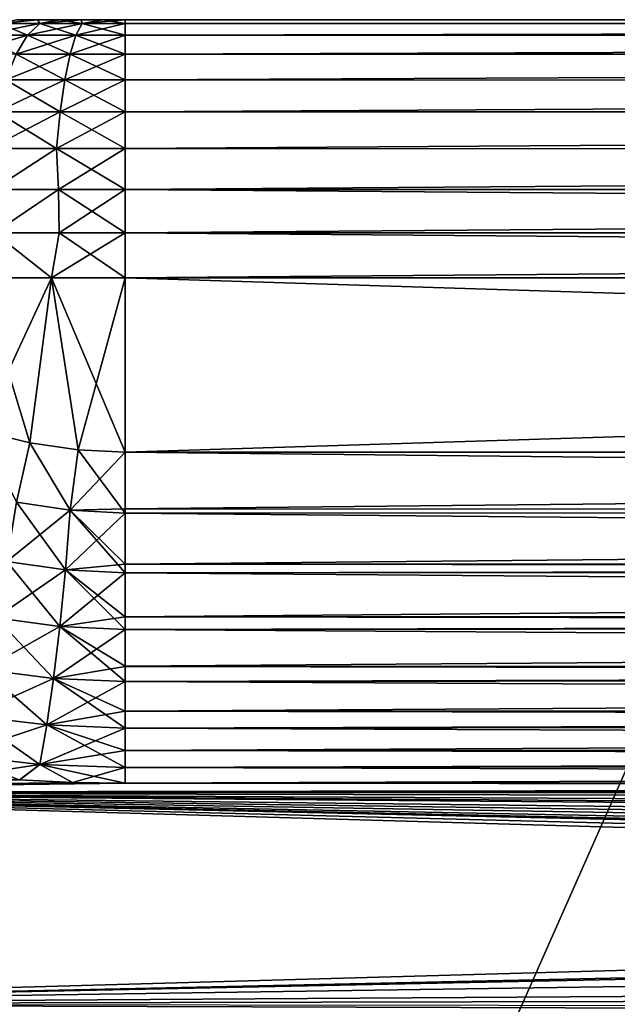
# Model space of a CAD drawing. Header units: metres. Extents: x -37.4 to 37.6, y -35 to 35.
# Tile 204 of 256: x -34 to -31.7, y 13.9 to 17.8. Entities that reach past the tile are written whole.
import ezdxf

# ---------------------------------------------------------------- set-up
doc = ezdxf.new("R2010")
doc.units = ezdxf.units.M
doc.layers.add('solid_506616_SW0001', color=7, linetype='CONTINUOUS')

msp = doc.modelspace()

# ---------------------------------------------------------------- linework, layer by layer
at = {"layer": 'solid_506616_SW0001'}
for points in [[(-34.112053, 17.73502, -143.616501), (-34.045151, 17.75, -143.457397), (-33.964108, 17.75, -143.490723)], [(-34.112053, 17.73502, -143.616501), (-33.964108, 17.75, -143.490723), (-33.955315, 17.73502, -143.674957)], [(-34.112053, 17.73502, -128.983505), (-33.964108, 17.75, -129.109268), (-34.045151, 17.75, -129.142593)], [(-33.955315, 17.73502, -128.925049), (-33.964108, 17.75, -129.109268), (-34.112053, 17.73502, -128.983505)], [(-33.964108, 17.75, -129.109268), (-33.964108, 17.75, -143.490723), (-34.045151, 17.75, -143.457397)], [(-34.045151, 17.75, -129.142593), (-33.964108, 17.75, -129.109268), (-34.045151, 17.75, -143.457397)], [(-33.880199, 17.75, -129.083206), (-33.880199, 17.75, -143.5168), (-33.964108, 17.75, -143.490723)], [(-33.955315, 17.73502, -143.674957), (-33.964108, 17.75, -143.490723), (-33.880199, 17.75, -143.5168)], [(-33.964108, 17.75, -129.109268), (-33.880199, 17.75, -129.083206), (-33.964108, 17.75, -143.490723)], [(-33.955315, 17.73502, -128.925049), (-33.880199, 17.75, -129.083206), (-33.964108, 17.75, -129.109268)], [(-33.955315, 17.73502, -143.674957), (-33.880199, 17.75, -143.5168), (-33.795551, 17.75, -143.535385)], [(-33.955315, 17.73502, -143.674957), (-33.795551, 17.75, -143.535385), (-33.791855, 17.73502, -143.71051)], [(-33.791855, 17.73502, -128.889496), (-33.880199, 17.75, -129.083206), (-33.955315, 17.73502, -128.925049)], [(-33.795551, 17.75, -129.064606), (-33.795551, 17.75, -143.535385), (-33.880199, 17.75, -143.5168)], [(-33.880199, 17.75, -129.083206), (-33.795551, 17.75, -129.064606), (-33.880199, 17.75, -143.5168)], [(-33.791855, 17.73502, -128.889496), (-33.795551, 17.75, -129.064606), (-33.880199, 17.75, -129.083206)], [(-33.710609, 17.75, -129.053558), (-33.710609, 17.75, -143.546432), (-33.795551, 17.75, -143.535385)], [(-33.791855, 17.73502, -143.71051), (-33.795551, 17.75, -143.535385), (-33.710609, 17.75, -143.546432)], [(-33.795551, 17.75, -129.064606), (-33.710609, 17.75, -129.053558), (-33.795551, 17.75, -143.535385)], [(-33.791855, 17.73502, -128.889496), (-33.710609, 17.75, -129.053558), (-33.795551, 17.75, -129.064606)], [(-33.791855, 17.73502, -143.71051), (-33.710609, 17.75, -143.546432), (-33.625, 17.75, -143.550003)], [(-33.791855, 17.73502, -143.71051), (-33.625, 17.75, -143.550003), (-33.625, 17.73502, -143.722443)], [(-33.625, 17.73502, -128.877548), (-33.710609, 17.75, -129.053558), (-33.791855, 17.73502, -128.889496)], [(-33.625, 17.75, -129.050003), (-33.625, 17.75, -143.550003), (-33.710609, 17.75, -143.546432)], [(-33.710609, 17.75, -129.053558), (-33.625, 17.75, -129.050003), (-33.710609, 17.75, -143.546432)], [(-33.625, 17.73502, -128.877548), (-33.625, 17.75, -129.050003), (-33.710609, 17.75, -129.053558)], [(-12.078427, 17.75, -129.050003), (-12.078427, 17.75, -143.550003), (-33.625, 17.75, -143.550003)], [(-12.078427, 17.734808, -143.723648), (-33.625, 17.75, -143.550003), (-12.078427, 17.75, -143.550003)], [(-33.625, 17.75, -129.050003), (-12.078427, 17.75, -129.050003), (-33.625, 17.75, -143.550003)], [(-33.625, 17.73502, -143.722443), (-33.625, 17.75, -143.550003), (-12.078427, 17.734808, -143.723648)], [(-33.625, 17.73502, -128.877548), (-12.078427, 17.75, -129.050003), (-33.625, 17.75, -129.050003)], [(-12.078427, 17.734808, -128.876358), (-12.078427, 17.75, -129.050003), (-33.625, 17.73502, -128.877548)], [(-33.955315, 17.73502, -143.674957), (-34.002815, 17.69005, -143.836716), (-34.182087, 17.69005, -143.769852)], [(-34.112053, 17.73502, -143.616501), (-33.955315, 17.73502, -143.674957), (-34.182087, 17.69005, -143.769852)], [(-34.112053, 17.73502, -128.983505), (-34.182087, 17.69005, -128.830154), (-34.002815, 17.69005, -128.76329)], [(-33.955315, 17.73502, -128.925049), (-34.112053, 17.73502, -128.983505), (-34.002815, 17.69005, -128.76329)], [(-33.791855, 17.73502, -143.71051), (-33.815849, 17.69005, -143.87738), (-34.002815, 17.69005, -143.836716)], [(-33.955315, 17.73502, -143.674957), (-33.791855, 17.73502, -143.71051), (-34.002815, 17.69005, -143.836716)], [(-33.955315, 17.73502, -128.925049), (-34.002815, 17.69005, -128.76329), (-33.815849, 17.69005, -128.72261)], [(-33.791855, 17.73502, -128.889496), (-33.955315, 17.73502, -128.925049), (-33.815849, 17.69005, -128.72261)], [(-33.815849, 17.69005, -143.87738), (-33.625, 17.73502, -143.722443), (-33.625, 17.69005, -143.891037)], [(-33.791855, 17.73502, -143.71051), (-33.625, 17.73502, -143.722443), (-33.815849, 17.69005, -143.87738)], [(-33.791855, 17.73502, -128.889496), (-33.815849, 17.69005, -128.72261), (-33.625, 17.69005, -128.708969)], [(-33.625, 17.73502, -128.877548), (-33.791855, 17.73502, -128.889496), (-33.625, 17.69005, -128.708969)], [(-33.625, 17.69005, -143.891037), (-33.625, 17.73502, -143.722443), (-12.078427, 17.734808, -143.723648)], [(-12.078427, 17.734808, -128.876358), (-33.625, 17.73502, -128.877548), (-33.625, 17.69005, -128.708969)], [(-33.625, 17.69005, -143.891037), (-12.078427, 17.734808, -143.723648), (-12.078427, 17.689693, -143.892014)], [(-12.078427, 17.689693, -128.707977), (-12.078427, 17.734808, -128.876358), (-33.625, 17.69005, -128.708969)], [(-34.002815, 17.69005, -143.836716), (-34.047386, 17.616461, -143.98851), (-34.24781, 17.616461, -143.913757)], [(-34.182087, 17.69005, -143.769852), (-34.002815, 17.69005, -143.836716), (-34.24781, 17.616461, -143.913757)], [(-34.002815, 17.69005, -128.76329), (-34.182087, 17.69005, -128.830154), (-34.047386, 17.616461, -128.611481)], [(-33.815849, 17.69005, -143.87738), (-33.838364, 17.616461, -144.033981), (-34.047386, 17.616461, -143.98851)], [(-34.002815, 17.69005, -143.836716), (-33.815849, 17.69005, -143.87738), (-34.047386, 17.616461, -143.98851)], [(-34.002815, 17.69005, -128.76329), (-34.047386, 17.616461, -128.611481), (-33.838364, 17.616461, -128.56601)], [(-33.815849, 17.69005, -128.72261), (-34.002815, 17.69005, -128.76329), (-33.838364, 17.616461, -128.56601)], [(-33.838364, 17.616461, -144.033981), (-33.625, 17.69005, -143.891037), (-33.625, 17.616461, -144.04924)], [(-33.815849, 17.69005, -143.87738), (-33.625, 17.69005, -143.891037), (-33.838364, 17.616461, -144.033981)], [(-33.815849, 17.69005, -128.72261), (-33.838364, 17.616461, -128.56601), (-33.625, 17.616461, -128.550751)], [(-33.625, 17.69005, -128.708969), (-33.815849, 17.69005, -128.72261), (-33.625, 17.616461, -128.550751)], [(-33.625, 17.616461, -144.04924), (-33.625, 17.69005, -143.891037), (-12.078427, 17.689693, -143.892014)], [(-12.078427, 17.689693, -128.707977), (-33.625, 17.69005, -128.708969), (-33.625, 17.616461, -128.550751)], [(-33.625, 17.616461, -144.04924), (-12.078427, 17.689693, -143.892014), (-12.078427, 17.616026, -144.050003)], [(-12.078427, 17.616026, -128.550003), (-12.078427, 17.689693, -128.707977), (-33.625, 17.616461, -128.550751)], [(-33.838364, 17.616461, -144.033981), (-33.858715, 17.516493, -144.175537), (-34.087677, 17.516493, -144.125732)], [(-34.047386, 17.616461, -143.98851), (-33.838364, 17.616461, -144.033981), (-34.087677, 17.516493, -144.125732)], [(-34.047386, 17.616461, -128.611481), (-34.087677, 17.516493, -128.474274), (-33.858715, 17.516493, -128.424469)], [(-33.838364, 17.616461, -128.56601), (-34.047386, 17.616461, -128.611481), (-33.858715, 17.516493, -128.424469)], [(-33.858715, 17.516493, -144.175537), (-33.625, 17.616461, -144.04924), (-33.625, 17.516493, -144.192245)], [(-33.838364, 17.616461, -144.033981), (-33.625, 17.616461, -144.04924), (-33.858715, 17.516493, -144.175537)], [(-33.838364, 17.616461, -128.56601), (-33.858715, 17.516493, -128.424469), (-33.625, 17.516493, -128.407745)], [(-33.625, 17.616461, -128.550751), (-33.838364, 17.616461, -128.56601), (-33.625, 17.516493, -128.407745)], [(-33.625, 17.516493, -144.192245), (-33.625, 17.616461, -144.04924), (-12.078427, 17.616026, -144.050003)], [(-12.078427, 17.616026, -128.550003), (-33.625, 17.616461, -128.550751), (-33.625, 17.516493, -128.407745)], [(-33.625, 17.516493, -144.192245), (-12.078427, 17.616026, -144.050003), (-12.078427, 17.516045, -144.192795)], [(-12.078427, 17.516045, -128.407211), (-12.078427, 17.616026, -128.550003), (-33.625, 17.516493, -128.407745)], [(-33.858715, 17.516493, -144.175537), (-33.876286, 17.393188, -144.297729), (-34.122456, 17.393188, -144.244186)], [(-34.087677, 17.516493, -144.125732), (-33.858715, 17.516493, -144.175537), (-34.122456, 17.393188, -144.244186)], [(-34.087677, 17.516493, -128.474274), (-34.122456, 17.393188, -128.35582), (-33.876286, 17.393188, -128.302261)], [(-33.858715, 17.516493, -128.424469), (-34.087677, 17.516493, -128.474274), (-33.876286, 17.393188, -128.302261)], [(-33.876286, 17.393188, -144.297729), (-33.625, 17.516493, -144.192245), (-33.625, 17.393188, -144.315704)], [(-33.858715, 17.516493, -144.175537), (-33.625, 17.516493, -144.192245), (-33.876286, 17.393188, -144.297729)], [(-33.858715, 17.516493, -128.424469), (-33.876286, 17.393188, -128.302261), (-33.625, 17.393188, -128.284286)], [(-33.625, 17.516493, -128.407745), (-33.858715, 17.516493, -128.424469), (-33.625, 17.393188, -128.284286)], [(-33.625, 17.393188, -144.315704), (-33.625, 17.516493, -144.192245), (-12.078427, 17.516045, -144.192795)], [(-12.078427, 17.516045, -128.407211), (-33.625, 17.516493, -128.407745), (-33.625, 17.393188, -128.284286)], [(-33.625, 17.393188, -144.315704), (-12.078427, 17.516045, -144.192795), (-12.078427, 17.392788, -144.31604)], [(-12.078427, 17.392788, -128.283951), (-12.078427, 17.516045, -128.407211), (-33.625, 17.393188, -128.284286)], [(-33.876286, 17.393188, -144.297729), (-33.890537, 17.250301, -144.396866), (-34.150669, 17.250301, -144.340271)], [(-34.122456, 17.393188, -144.244186), (-33.876286, 17.393188, -144.297729), (-34.150669, 17.250301, -144.340271)], [(-34.122456, 17.393188, -128.35582), (-34.150669, 17.250301, -128.259735), (-33.890537, 17.250301, -128.20314)], [(-33.876286, 17.393188, -128.302261), (-34.122456, 17.393188, -128.35582), (-33.890537, 17.250301, -128.20314)], [(-33.890537, 17.250301, -144.396866), (-33.625, 17.393188, -144.315704), (-33.625, 17.250301, -144.415848)], [(-33.876286, 17.393188, -144.297729), (-33.625, 17.393188, -144.315704), (-33.890537, 17.250301, -144.396866)], [(-33.876286, 17.393188, -128.302261), (-33.890537, 17.250301, -128.20314), (-33.625, 17.250301, -128.184143)], [(-33.625, 17.393188, -128.284286), (-33.876286, 17.393188, -128.302261), (-33.625, 17.250301, -128.184143)], [(-33.625, 17.250301, -144.415848), (-33.625, 17.393188, -144.315704), (-12.078427, 17.392788, -144.31604)], [(-12.078427, 17.392788, -128.283951), (-33.625, 17.393188, -128.284286), (-33.625, 17.250301, -128.184143)], [(-33.625, 17.250301, -144.415848), (-12.078427, 17.392788, -144.31604), (-12.078427, 17.25, -144.416031)], [(-12.078427, 17.25, -128.183975), (-12.078427, 17.392788, -128.283951), (-33.625, 17.250301, -128.184143)], [(-34.150669, 17.250301, -144.340271), (-33.890537, 17.250301, -144.396866), (-34.136738, 17.092184, -144.420914)], [(-34.136738, 17.092184, -128.179092), (-33.890537, 17.250301, -128.20314), (-34.150669, 17.250301, -128.259735)], [(-33.890537, 17.250301, -144.396866), (-33.883167, 17.092184, -144.472382), (-34.136738, 17.092184, -144.420914)], [(-34.136738, 17.092184, -128.179092), (-33.883167, 17.092184, -128.127625), (-33.890537, 17.250301, -128.20314)], [(-33.890537, 17.250301, -144.396866), (-33.625, 17.250301, -144.415848), (-33.883167, 17.092184, -144.472382)], [(-33.625, 17.092184, -128.110367), (-33.625, 17.250301, -128.184143), (-33.890537, 17.250301, -128.20314)], [(-33.883167, 17.092184, -128.127625), (-33.625, 17.092184, -128.110367), (-33.890537, 17.250301, -128.20314)], [(-33.883167, 17.092184, -144.472382), (-33.625, 17.250301, -144.415848), (-33.625, 17.092184, -144.489639)], [(-33.625, 17.092184, -144.489639), (-33.625, 17.250301, -144.415848), (-12.078427, 17.25, -144.416031)], [(-12.078427, 17.25, -128.183975), (-33.625, 17.250301, -128.184143), (-33.625, 17.092184, -128.110367)], [(-33.625, 17.092184, -144.489639), (-12.078427, 17.25, -144.416031), (-12.078427, 17.09202, -144.489685)], [(-12.078427, 17.09202, -128.110306), (-12.078427, 17.25, -128.183975), (-33.625, 17.092184, -128.110367)], [(-34.136738, 17.092184, -144.420914), (-33.883167, 17.092184, -144.472382), (-34.131958, 16.923649, -144.468979)], [(-34.131958, 16.923649, -128.131027), (-33.883167, 17.092184, -128.127625), (-34.136738, 17.092184, -128.179092)], [(-33.883167, 17.092184, -144.472382), (-33.880608, 16.923649, -144.51828), (-34.131958, 16.923649, -144.468979)], [(-34.131958, 16.923649, -128.131027), (-33.880608, 16.923649, -128.081726), (-33.883167, 17.092184, -128.127625)], [(-33.883167, 17.092184, -144.472382), (-33.625, 17.092184, -144.489639), (-33.880608, 16.923649, -144.51828)], [(-33.625, 16.923649, -128.065186), (-33.625, 17.092184, -128.110367), (-33.883167, 17.092184, -128.127625)], [(-33.880608, 16.923649, -128.081726), (-33.625, 16.923649, -128.065186), (-33.883167, 17.092184, -128.127625)], [(-33.880608, 16.923649, -144.51828), (-33.625, 17.092184, -144.489639), (-33.625, 16.923649, -144.534805)], [(-33.625, 17.092184, -144.489639), (-12.078427, 17.09202, -144.489685), (-12.078427, 16.923649, -144.534805)], [(-33.625, 16.923649, -144.534805), (-33.625, 17.092184, -144.489639), (-12.078427, 16.923649, -144.534805)], [(-12.078427, 17.09202, -128.110306), (-33.625, 17.092184, -128.110367), (-33.625, 16.923649, -128.065186)], [(-12.078427, 16.923649, -128.065186), (-12.078427, 17.09202, -128.110306), (-33.625, 16.923649, -128.065186)], [(-34.131958, 16.923649, -128.131027), (-34.189716, 16.75, -128.131378), (-33.910275, 16.75, -128.07045)], [(-34.131958, 16.923649, -144.468979), (-33.910275, 16.75, -144.529556), (-34.189716, 16.75, -144.468613)], [(-34.131958, 16.923649, -128.131027), (-33.910275, 16.75, -128.07045), (-33.880608, 16.923649, -128.081726)], [(-34.131958, 16.923649, -144.468979), (-33.880608, 16.923649, -144.51828), (-33.910275, 16.75, -144.529556)], [(-33.880608, 16.923649, -128.081726), (-33.910275, 16.75, -128.07045), (-33.625, 16.75, -128.050003)], [(-33.625, 16.923649, -144.534805), (-33.625, 16.75, -144.550003), (-33.910275, 16.75, -144.529556)], [(-33.880608, 16.923649, -144.51828), (-33.625, 16.923649, -144.534805), (-33.910275, 16.75, -144.529556)], [(-33.880608, 16.923649, -128.081726), (-33.625, 16.75, -128.050003), (-33.625, 16.923649, -128.065186)], [(-12.078427, 16.923649, -128.065186), (-33.625, 16.75, -128.050003), (-12.078427, 16.75, -128.050003)], [(-12.078427, 16.923649, -128.065186), (-33.625, 16.923649, -128.065186), (-33.625, 16.75, -128.050003)], [(-33.625, 16.923649, -144.534805), (-12.078427, 16.75, -144.550003), (-33.625, 16.75, -144.550003)], [(-33.625, 16.923649, -144.534805), (-12.078427, 16.923649, -144.534805), (-12.078427, 16.75, -144.550003)], [(-33.994186, 16.110472, -128.084366), (-33.910275, 16.75, -128.07045), (-34.189716, 16.75, -128.131378)], [(-34.185631, 16.158503, -128.130188), (-33.994186, 16.110472, -128.084366), (-34.189716, 16.75, -128.131378)], [(-34.185402, 16.158422, -144.469879), (-34.189716, 16.75, -144.468613), (-33.910275, 16.75, -144.529556)], [(-33.994068, 16.110449, -144.515656), (-34.185402, 16.158422, -144.469879), (-33.910275, 16.75, -144.529556)], [(-33.994186, 16.110472, -128.084366), (-33.807068, 16.082783, -128.058304), (-33.910275, 16.75, -128.07045)], [(-33.807041, 16.082794, -144.541702), (-33.994068, 16.110449, -144.515656), (-33.910275, 16.75, -144.529556)], [(-33.910275, 16.75, -128.07045), (-33.625, 16.074125, -128.050003), (-33.625, 16.75, -128.050003)], [(-33.807068, 16.082783, -128.058304), (-33.625, 16.074125, -128.050003), (-33.910275, 16.75, -128.07045)], [(-33.807041, 16.082794, -144.541702), (-33.910275, 16.75, -144.529556), (-33.625, 16.75, -144.550003)], [(-33.807041, 16.082794, -144.541702), (-33.625, 16.75, -144.550003), (-33.625, 16.074125, -144.550003)], [(-12.078427, 16.074125, -128.050003), (-33.625, 16.75, -128.050003), (-33.625, 16.074125, -128.050003)], [(-12.078427, 16.074125, -128.050003), (-12.078427, 16.75, -128.050003), (-33.625, 16.75, -128.050003)], [(-33.625, 16.074125, -144.550003), (-12.078427, 16.75, -144.550003), (-12.078427, 16.074125, -144.550003)], [(-33.625, 16.074125, -144.550003), (-33.625, 16.75, -144.550003), (-12.078427, 16.75, -144.550003)], [(-34.045761, 15.880806, -128.075546), (-33.994186, 16.110472, -128.084366), (-34.185631, 16.158503, -128.130188)], [(-34.045769, 15.880781, -144.52446), (-34.185402, 16.158422, -144.469879), (-33.994068, 16.110449, -144.515656)], [(-34.045769, 15.880781, -144.52446), (-33.994068, 16.110449, -144.515656), (-33.837181, 15.849221, -144.55748)], [(-33.837193, 15.849214, -128.042526), (-33.994186, 16.110472, -128.084366), (-34.045761, 15.880806, -128.075546)], [(-33.837193, 15.849214, -128.042526), (-33.807068, 16.082783, -128.058304), (-33.994186, 16.110472, -128.084366)], [(-33.837181, 15.849221, -144.55748), (-33.994068, 16.110449, -144.515656), (-33.807041, 16.082794, -144.541702)], [(-33.837193, 15.849214, -128.042526), (-33.625, 15.838628, -128.031403), (-33.807068, 16.082783, -128.058304)], [(-33.837181, 15.849221, -144.55748), (-33.807041, 16.082794, -144.541702), (-33.625, 16.074125, -144.550003)], [(-33.837181, 15.849221, -144.55748), (-33.625, 16.074125, -144.550003), (-33.625, 15.855159, -144.566071)], [(-33.625, 15.838628, -128.031403), (-33.625, 16.074125, -128.050003), (-33.807068, 16.082783, -128.058304)], [(-33.625, 15.855163, -128.033936), (-12.078427, 16.074125, -128.050003), (-33.625, 16.074125, -128.050003)], [(-33.625, 15.855163, -128.033936), (-33.625, 16.074125, -128.050003), (-33.625, 15.838628, -128.031403)], [(-33.625, 15.855163, -128.033936), (-12.078427, 15.844593, -128.032333), (-12.078427, 16.074125, -128.050003)], [(-12.078427, 15.844589, -144.567673), (-33.625, 16.074125, -144.550003), (-12.078427, 16.074125, -144.550003)], [(-33.625, 15.855159, -144.566071), (-33.625, 16.074125, -144.550003), (-12.078427, 15.844589, -144.567673)], [(-34.045769, 15.880781, -144.52446), (-33.837181, 15.849221, -144.55748), (-34.083099, 15.650983, -144.574051)], [(-34.045761, 15.880806, -128.075546), (-34.083084, 15.651011, -128.025955), (-33.856346, 15.61824, -127.98822)], [(-33.837193, 15.849214, -128.042526), (-34.045761, 15.880806, -128.075546), (-33.856346, 15.61824, -127.98822)], [(-33.837181, 15.849221, -144.55748), (-33.856335, 15.618254, -144.611771), (-34.083099, 15.650983, -144.574051)], [(-33.837193, 15.849214, -128.042526), (-33.856346, 15.61824, -127.98822), (-33.625, 15.607265, -127.975494)], [(-33.837181, 15.849221, -144.55748), (-33.625, 15.838604, -144.568604), (-33.856335, 15.618254, -144.611771)], [(-33.856335, 15.618254, -144.611771), (-33.625, 15.838604, -144.568604), (-33.625, 15.64088, -144.613922)], [(-33.837193, 15.849214, -128.042526), (-33.625, 15.607265, -127.975494), (-33.625, 15.640885, -127.986069)], [(-33.837193, 15.849214, -128.042526), (-33.625, 15.640885, -127.986069), (-33.625, 15.838628, -128.031403)], [(-33.837181, 15.849221, -144.55748), (-33.625, 15.855159, -144.566071), (-33.625, 15.838604, -144.568604)], [(-33.625, 15.855163, -128.033936), (-33.625, 15.838628, -128.031403), (-12.078427, 15.844593, -128.032333)], [(-33.625, 15.838604, -144.568604), (-33.625, 15.855159, -144.566071), (-12.078427, 15.844589, -144.567673)], [(-33.625, 15.640885, -127.986069), (-12.078427, 15.640862, -127.986069), (-12.078427, 15.844593, -128.032333)], [(-33.625, 15.838628, -128.031403), (-33.625, 15.640885, -127.986069), (-12.078427, 15.844593, -128.032333)], [(-33.625, 15.838604, -144.568604), (-12.078427, 15.844589, -144.567673), (-12.078427, 15.640861, -144.613937)], [(-33.625, 15.64088, -144.613922), (-33.625, 15.838604, -144.568604), (-12.078427, 15.640861, -144.613937)], [(-34.083099, 15.650983, -144.574051), (-33.856335, 15.618254, -144.611771), (-34.126087, 15.432864, -144.659119)], [(-34.083084, 15.651011, -128.025955), (-34.126068, 15.432896, -127.940895), (-33.87833, 15.399006, -127.898117)], [(-33.856346, 15.61824, -127.98822), (-34.083084, 15.651011, -128.025955), (-33.87833, 15.399006, -127.898117)], [(-33.856335, 15.618254, -144.611771), (-33.878323, 15.399025, -144.701874), (-34.126087, 15.432864, -144.659119)], [(-33.856346, 15.61824, -127.98822), (-33.87833, 15.399006, -127.898117), (-33.625, 15.387652, -127.883698)], [(-33.856335, 15.618254, -144.611771), (-33.625, 15.607239, -144.624512), (-33.878323, 15.399025, -144.701874)], [(-33.878323, 15.399025, -144.701874), (-33.625, 15.607239, -144.624512), (-33.625, 15.435879, -144.692566)], [(-33.856346, 15.61824, -127.98822), (-33.625, 15.387652, -127.883698), (-33.625, 15.435884, -127.90744)], [(-33.856346, 15.61824, -127.98822), (-33.625, 15.435884, -127.90744), (-33.625, 15.607265, -127.975494)], [(-33.856335, 15.618254, -144.611771), (-33.625, 15.64088, -144.613922), (-33.625, 15.607239, -144.624512)], [(-33.625, 15.640885, -127.986069), (-33.625, 15.607265, -127.975494), (-12.078427, 15.640862, -127.986069)], [(-33.625, 15.64088, -144.613922), (-12.078427, 15.640861, -144.613937), (-12.078427, 15.618914, -144.620743)], [(-33.625, 15.607239, -144.624512), (-33.625, 15.64088, -144.613922), (-12.078427, 15.618914, -144.620743)], [(-33.625, 15.607265, -127.975494), (-12.078427, 15.618917, -127.979263), (-12.078427, 15.640862, -127.986069)], [(-33.625, 15.435884, -127.90744), (-12.078427, 15.435859, -127.907433), (-12.078427, 15.618917, -127.979263)], [(-33.625, 15.607265, -127.975494), (-33.625, 15.435884, -127.90744), (-12.078427, 15.618917, -127.979263)], [(-33.625, 15.607239, -144.624512), (-12.078427, 15.618914, -144.620743), (-12.078427, 15.435858, -144.692566)], [(-33.625, 15.435879, -144.692566), (-33.625, 15.607239, -144.624512), (-12.078427, 15.435858, -144.692566)], [(-34.126087, 15.432864, -144.659119), (-33.878323, 15.399025, -144.701874), (-34.173656, 15.231918, -144.777512)], [(-34.126068, 15.432896, -127.940895), (-34.173637, 15.231953, -127.822495), (-33.902596, 15.197033, -127.774498)], [(-33.87833, 15.399006, -127.898117), (-34.126068, 15.432896, -127.940895), (-33.902596, 15.197033, -127.774498)], [(-33.878323, 15.399025, -144.701874), (-33.625, 15.435879, -144.692566), (-33.625, 15.387627, -144.716309)], [(-33.625, 15.435884, -127.90744), (-33.625, 15.387652, -127.883698), (-12.078427, 15.435859, -127.907433)], [(-33.625, 15.435879, -144.692566), (-12.078427, 15.435858, -144.692566), (-12.078427, 15.404111, -144.707962)], [(-33.625, 15.387627, -144.716309), (-33.625, 15.435879, -144.692566), (-12.078427, 15.404111, -144.707962)], [(-33.625, 15.387652, -127.883698), (-12.078427, 15.404116, -127.892044), (-12.078427, 15.435859, -127.907433)], [(-33.878323, 15.399025, -144.701874), (-33.902584, 15.197057, -144.8255), (-34.173656, 15.231918, -144.777512)], [(-33.87833, 15.399006, -127.898117), (-33.902596, 15.197033, -127.774498), (-33.625, 15.185322, -127.758316)], [(-33.878323, 15.399025, -144.701874), (-33.625, 15.387627, -144.716309), (-33.902584, 15.197057, -144.8255)], [(-33.902584, 15.197057, -144.8255), (-33.625, 15.387627, -144.716309), (-33.625, 15.24455, -144.800278)], [(-33.87833, 15.399006, -127.898117), (-33.625, 15.185322, -127.758316), (-33.625, 15.244555, -127.799728)], [(-33.87833, 15.399006, -127.898117), (-33.625, 15.244555, -127.799728), (-33.625, 15.387652, -127.883698)], [(-33.625, 15.244555, -127.799728), (-12.078427, 15.244532, -127.799713), (-12.078427, 15.404116, -127.892044)], [(-33.625, 15.387652, -127.883698), (-33.625, 15.244555, -127.799728), (-12.078427, 15.404116, -127.892044)], [(-33.625, 15.387627, -144.716309), (-12.078427, 15.404111, -144.707962), (-12.078427, 15.244531, -144.800293)], [(-33.625, 15.24455, -144.800278), (-33.625, 15.387627, -144.716309), (-12.078427, 15.244531, -144.800293)], [(-34.173656, 15.231918, -144.777512), (-33.902584, 15.197057, -144.8255), (-34.224606, 15.053206, -144.92627)], [(-34.173637, 15.231953, -127.822495), (-34.224583, 15.053243, -127.673737), (-33.928524, 15.017406, -127.620468)], [(-33.902596, 15.197033, -127.774498), (-34.173637, 15.231953, -127.822495), (-33.928524, 15.017406, -127.620468)], [(-33.902584, 15.197057, -144.8255), (-33.625, 15.24455, -144.800278), (-33.625, 15.185297, -144.841705)], [(-33.625, 15.244555, -127.799728), (-33.625, 15.185322, -127.758316), (-12.078427, 15.244532, -127.799713)], [(-33.625, 15.24455, -144.800278), (-12.078427, 15.244531, -144.800293), (-12.078427, 15.205314, -144.827225)], [(-33.625, 15.185297, -144.841705), (-33.625, 15.24455, -144.800278), (-12.078427, 15.205314, -144.827225)], [(-33.625, 15.185322, -127.758316), (-12.078427, 15.205317, -127.772774), (-12.078427, 15.244532, -127.799713)], [(-11.892336, 13.511924, -3.846846), (-32.459114, 13.092014, -3.846846), (-31.512634, 15.229818, -3.846846)], [(-30.393568, 13.801044, 5.339492), (-31.512634, 15.229818, -3.846846), (-32.459114, 13.092014, -3.846846)], [(-33.902584, 15.197057, -144.8255), (-33.928516, 15.017435, -144.979523), (-34.224606, 15.053206, -144.92627)], [(-33.902596, 15.197033, -127.774498), (-33.928524, 15.017406, -127.620468), (-33.625, 15.005367, -127.602501)], [(-33.902584, 15.197057, -144.8255), (-33.625, 15.185297, -144.841705), (-33.928516, 15.017435, -144.979523)], [(-33.928516, 15.017435, -144.979523), (-33.625, 15.185297, -144.841705), (-33.625, 15.070992, -144.934769)], [(-33.902596, 15.197033, -127.774498), (-33.625, 15.005367, -127.602501), (-33.625, 15.070996, -127.66523)], [(-33.902596, 15.197033, -127.774498), (-33.625, 15.070996, -127.66523), (-33.625, 15.185322, -127.758316)], [(-33.625, 15.070996, -127.66523), (-12.078427, 15.070979, -127.665215), (-12.078427, 15.205317, -127.772774)], [(-33.625, 15.185322, -127.758316), (-33.625, 15.070996, -127.66523), (-12.078427, 15.205317, -127.772774)], [(-33.625, 15.185297, -144.841705), (-12.078427, 15.205314, -144.827225), (-12.078427, 15.070979, -144.934784)], [(-33.625, 15.070992, -144.934769), (-33.625, 15.185297, -144.841705), (-12.078427, 15.070979, -144.934784)], [(-33.928516, 15.017435, -144.979523), (-33.625, 15.070992, -144.934769), (-33.625, 15.005346, -144.997528)], [(-33.625, 15.070996, -127.66523), (-33.625, 15.005367, -127.602501), (-12.078427, 15.070979, -127.665215)], [(-33.625, 15.070992, -144.934769), (-12.078427, 15.070979, -144.934784), (-12.078427, 15.027269, -144.975708)], [(-33.625, 15.005346, -144.997528), (-33.625, 15.070992, -144.934769), (-12.078427, 15.027269, -144.975708)], [(-33.625, 15.005367, -127.602501), (-12.078427, 15.027273, -127.62429), (-12.078427, 15.070979, -127.665215)], [(-34.224606, 15.053206, -144.92627), (-33.928516, 15.017435, -144.979523), (-34.277657, 14.901228, -145.101624)], [(-34.224583, 15.053243, -127.673737), (-34.27763, 14.901267, -127.498383), (-33.955471, 14.86465, -127.439903)], [(-33.928524, 15.017406, -127.620468), (-34.224583, 15.053243, -127.673737), (-33.955471, 14.86465, -127.439903)], [(-33.928516, 15.017435, -144.979523), (-33.955463, 14.864683, -145.160095), (-34.277657, 14.901228, -145.101624)], [(-33.928524, 15.017406, -127.620468), (-33.955471, 14.86465, -127.439903), (-33.625, 14.852324, -127.420174)], [(-33.928516, 15.017435, -144.979523), (-33.625, 15.005346, -144.997528), (-33.955463, 14.864683, -145.160095)], [(-33.955463, 14.864683, -145.160095), (-33.625, 15.005346, -144.997528), (-33.625, 14.918928, -145.09317)], [(-33.928524, 15.017406, -127.620468), (-33.625, 14.852324, -127.420174), (-33.625, 14.91893, -127.506828)], [(-33.928524, 15.017406, -127.620468), (-33.625, 14.91893, -127.506828), (-33.625, 15.005367, -127.602501)], [(-33.625, 14.91893, -127.506828), (-12.078427, 14.918921, -127.506821), (-12.078427, 15.027273, -127.62429)], [(-33.625, 15.005367, -127.602501), (-33.625, 14.91893, -127.506828), (-12.078427, 15.027273, -127.62429)], [(-33.625, 15.005346, -144.997528), (-12.078427, 15.027269, -144.975708), (-12.078427, 14.918921, -145.093185)], [(-33.625, 14.918928, -145.09317), (-33.625, 15.005346, -144.997528), (-12.078427, 14.918921, -145.093185)], [(-33.955463, 14.864683, -145.160095), (-33.625, 14.918928, -145.09317), (-33.625, 14.852308, -145.179855)], [(-33.625, 14.91893, -127.506828), (-33.625, 14.852324, -127.420174), (-12.078427, 14.918921, -127.506821)], [(-33.625, 14.918928, -145.09317), (-12.078427, 14.918921, -145.093185), (-12.078427, 14.874232, -145.149857)], [(-33.625, 14.852308, -145.179855), (-33.625, 14.918928, -145.09317), (-12.078427, 14.874232, -145.149857)], [(-33.625, 14.852324, -127.420174), (-12.078427, 14.874236, -127.45015), (-12.078427, 14.918921, -127.506821)], [(-34.277657, 14.901228, -145.101624), (-33.955463, 14.864683, -145.160095), (-34.238262, 14.821783, -145.222153)], [(-33.955471, 14.86465, -127.439903), (-34.27763, 14.901267, -127.498383), (-34.033649, 14.804911, -127.349884)], [(-33.955463, 14.864683, -145.160095), (-34.033352, 14.80488, -145.250168), (-34.238262, 14.821783, -145.222153)], [(-33.955471, 14.86465, -127.439903), (-34.033649, 14.804911, -127.349884), (-33.82917, 14.794816, -127.333206)], [(-33.955463, 14.864683, -145.160095), (-33.829041, 14.794806, -145.266815), (-34.033352, 14.80488, -145.250168)], [(-33.955471, 14.86465, -127.439903), (-33.82917, 14.794816, -127.333206), (-33.625, 14.791615, -127.327927)], [(-33.955471, 14.86465, -127.439903), (-33.625, 14.791615, -127.327927), (-33.625, 14.852324, -127.420174)], [(-33.955463, 14.864683, -145.160095), (-33.625, 14.852308, -145.179855), (-33.829041, 14.794806, -145.266815)], [(-33.625, 14.852308, -145.179855), (-33.625, 14.791615, -145.272079), (-33.829041, 14.794806, -145.266815)], [(-12.078427, 14.874236, -127.45015), (-33.625, 14.791615, -127.327927), (-12.078427, 14.791615, -127.327927)], [(-33.625, 14.852324, -127.420174), (-33.625, 14.791615, -127.327927), (-12.078427, 14.874236, -127.45015)], [(-33.625, 14.852308, -145.179855), (-12.078427, 14.874232, -145.149857), (-12.078427, 14.791615, -145.272079)], [(-33.625, 14.852308, -145.179855), (-12.078427, 14.791615, -145.272079), (-33.625, 14.791615, -145.272079)], [(-36.375, 14.75635, -145.329956), (-34.238262, 14.821783, -145.222153), (-34.033352, 14.80488, -145.250168)], [(-33.82917, 14.794816, -127.333206), (-34.033649, 14.804911, -127.349884), (-36.375, 14.756353, -127.27005)], [(-36.375, 14.75635, -145.329956), (-34.033352, 14.80488, -145.250168), (-33.829041, 14.794806, -145.266815)], [(-33.625, 14.791615, -127.327927), (-33.82917, 14.794816, -127.333206), (-36.375, 14.756353, -127.27005)], [(-36.375, 14.75635, -145.329956), (-33.829041, 14.794806, -145.266815), (-33.625, 14.791615, -145.272079)], [(-12.078427, 14.791615, -127.327927), (-36.375, 14.756353, -127.27005), (-7.29294, 14.75095, -127.261223)], [(-12.078427, 14.791615, -127.327927), (-33.625, 14.791615, -127.327927), (-36.375, 14.756353, -127.27005)], [(-8.989904, 14.769318, -145.308731), (-36.375, 14.75635, -145.329956), (-33.625, 14.791615, -145.272079)], [(-8.989904, 14.769318, -145.308731), (-9.123505, 14.698009, -145.424606), (-36.375, 14.75635, -145.329956)], [(-8.989904, 14.769318, -145.308731), (-33.625, 14.791615, -145.272079), (-12.078427, 14.791615, -145.272079)], [(-36.375, 14.756353, -127.27005), (-36.375, 13.935053, -126.047958), (-7.29294, 14.75095, -127.261223)], [(-10.04161, 13.993785, -146.471725), (-36.375, 13.935046, -146.552048), (-36.375, 14.75635, -145.329956)], [(-9.95612, 14.079544, -146.352676), (-10.04161, 13.993785, -146.471725), (-36.375, 14.75635, -145.329956)], [(-9.870127, 14.160973, -146.237656), (-9.95612, 14.079544, -146.352676), (-36.375, 14.75635, -145.329956)], [(-9.838759, 14.189616, -146.196701), (-9.870127, 14.160973, -146.237656), (-36.375, 14.75635, -145.329956)], [(-9.784248, 14.237877, -146.127151), (-9.838759, 14.189616, -146.196701), (-36.375, 14.75635, -145.329956)], [(-9.697578, 14.31046, -146.021149), (-9.784248, 14.237877, -146.127151), (-36.375, 14.75635, -145.329956)], [(-9.610204, 14.379109, -145.919312), (-9.697578, 14.31046, -146.021149), (-36.375, 14.75635, -145.329956)], [(-9.522358, 14.444195, -145.821304), (-9.610204, 14.379109, -145.919312), (-36.375, 14.75635, -145.329956)], [(-9.39019, 14.535883, -145.680725), (-9.522358, 14.444195, -145.821304), (-36.375, 14.75635, -145.329956)], [(-9.336736, 14.5708, -145.626404), (-9.39019, 14.535883, -145.680725), (-36.375, 14.75635, -145.329956)], [(-9.257171, 14.620405, -145.548447), (-9.336736, 14.5708, -145.626404), (-36.375, 14.75635, -145.329956)], [(-9.123505, 14.698009, -145.424606), (-9.257171, 14.620405, -145.548447), (-36.375, 14.75635, -145.329956)], [(-36.375, 13.935053, -126.047958), (-7.759705, 14.558619, -126.954597), (-7.29294, 14.75095, -127.261223)], [(-36.375, 13.935053, -126.047958), (-7.84606, 14.521481, -126.896988), (-7.759705, 14.558619, -126.954597)], [(-36.375, 13.935053, -126.047958), (-8.237499, 14.346546, -126.632187), (-7.84606, 14.521481, -126.896988)], [(-36.375, 13.935053, -126.047958), (-8.727016, 14.111446, -126.292152), (-8.237499, 14.346546, -126.632187)], [(-36.375, 13.935053, -126.047958), (-9.23417, 13.848979, -125.931984), (-8.727016, 14.111446, -126.292152)], [(-10.04161, 13.993785, -146.471725), (-10.12559, 13.903941, -146.594193), (-36.375, 13.935046, -146.552048)], [(-36.375, 13.935053, -126.047958), (-36.375, 13.012806, -124.900139), (-9.23417, 13.848979, -125.931984)]]:
    msp.add_3dface(points, dxfattribs=at)

doc.saveas('drawing.dxf')
